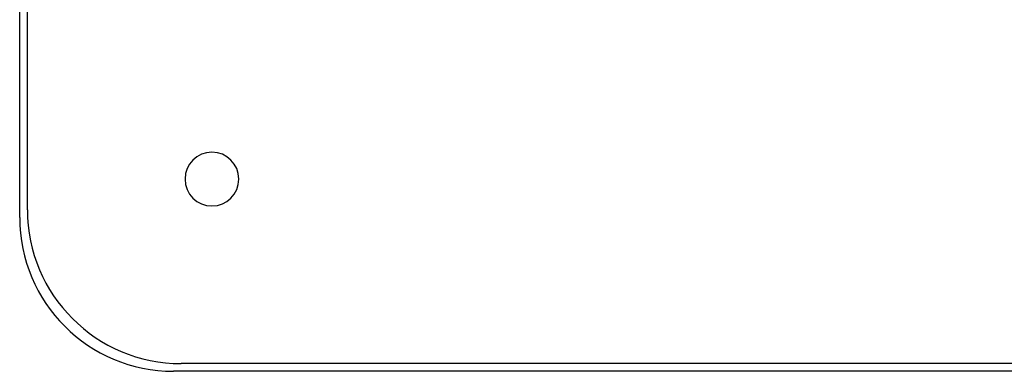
# Model space of a CAD drawing. Header units: millimetres. Extents: x -185 to 185, y -185 to 185.
# Tile 1 of 56: x -185 to -57, y -185 to -139. Entities that reach past the tile are written whole.
import ezdxf

# ---------------------------------------------------------------- set-up
doc = ezdxf.new("R2010")
doc.units = ezdxf.units.MM
doc.layers.add('MAIN-1', color=7, linetype='Continuous')
doc.layers.add('MAIN-2', color=7, linetype='Continuous')

msp = doc.modelspace()

# ---------------------------------------------------------------- linework, layer by layer
at = {"layer": 'MAIN-1'}
for p, q in [((-185, -165), (-185, 165)), ((165, -185), (-165, -185))]:
    msp.add_line(p, q, dxfattribs=at)
for centre, radius, start, end in [((0, 0), 140.34, 226.4725, 313.5275), ((-160, -160), 3.5, 0, 180), ((-160, -160), 3.5, 180, 0), ((-165, -165), 20, 180, 270)]:
    msp.add_arc(centre, radius, start, end, dxfattribs=at)
at = {"layer": 'MAIN-2'}
for p, q in [((-184, -164), (-184, 164)), ((-163.5, -160), (-163.5, -160)), ((-156.5, -160), (-156.5, -160)), ((-185, -165), (-185, -165)), ((-184, -164), (-184, -164)), ((164, -184), (-164, -184)), ((-164, -184), (-164, -184)), ((-165, -185), (-165, -185))]:
    msp.add_line(p, q, dxfattribs=at)
msp.add_arc((-164, -164), 20, 180, 270, dxfattribs=at)

doc.saveas('drawing.dxf')
